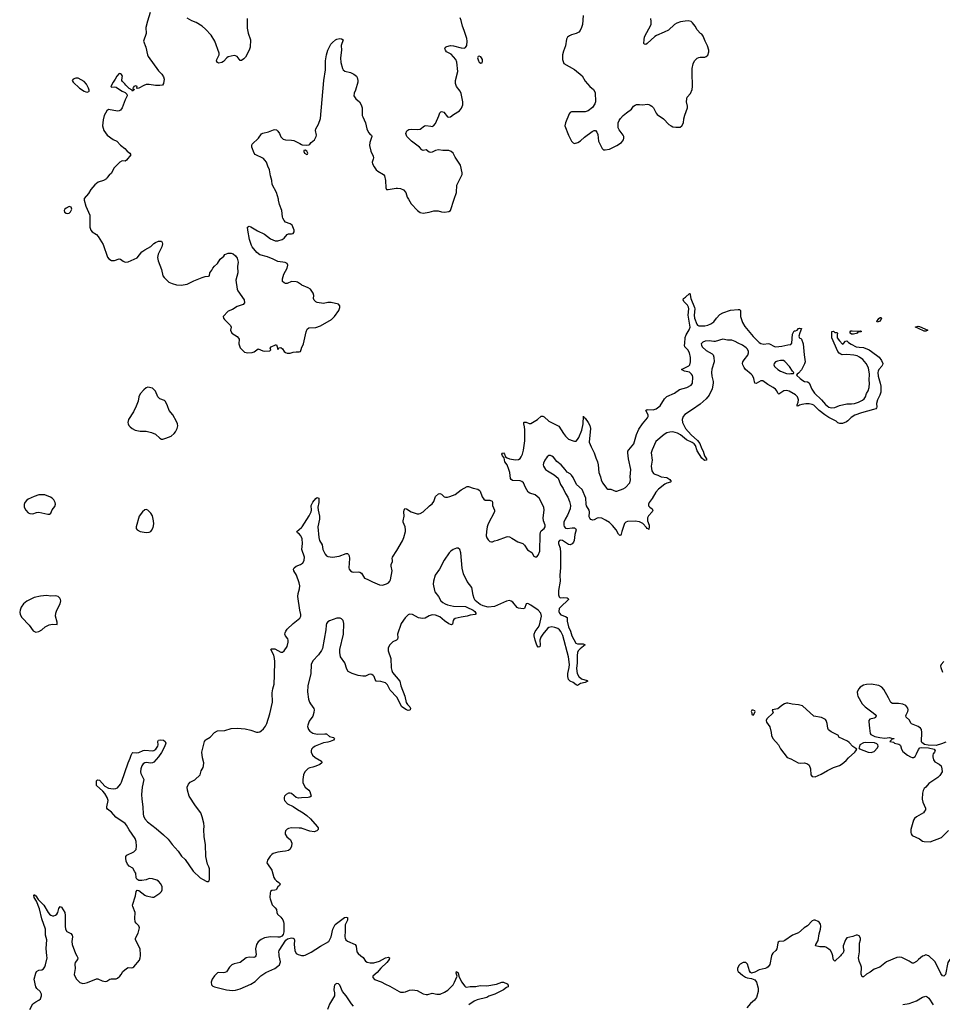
# Model space of a CAD drawing. Header units: inches. Extents: x 1839294 to 1929364, y 762242 to 909984.
# Tile 44 of 76: x 1896277 to 1908470, y 819357 to 832375. Entities that reach past the tile are written whole.
import ezdxf

# ---------------------------------------------------------------- set-up
doc = ezdxf.new("R2010")
doc.units = ezdxf.units.IN
doc.header["$MEASUREMENT"] = 0
for name, color, linetype in [('B8891', 7, 'Continuous'), ('B8892', 7, 'Continuous'), ('B8893', 7, 'Continuous'), ('B9801', 7, 'Continuous'), ('B9802', 7, 'Continuous'), ('B9803', 7, 'Continuous')]:
    doc.layers.add(name, color=color, linetype=linetype)

msp = doc.modelspace()

# ---------------------------------------------------------------- linework, layer by layer
at = {"layer": 'B8891', "color": 6, "elevation": 500}
for points in [[(1896409, 819291), (1896450, 819362), (1896490, 819392), (1896528, 819412), (1896550, 819429), (1896558, 819442), (1896566, 819470), (1896563, 819490), (1896546, 819526), (1896505, 819565), (1896490, 819588), (1896470, 819690), (1896490, 819770), (1896501, 819790), (1896530, 819807), (1896570, 819815), (1896590, 819825), (1896608, 819852), (1896619, 819881), (1896639, 819970), (1896636, 820000)], [(1897030, 820000), (1897044, 819970), (1897043, 819950), (1897011, 819910), (1897004, 819890), (1897008, 819830), (1896998, 819750), (1897004, 819730), (1897027, 819690), (1897070, 819647), (1897110, 819632), (1897136, 819636), (1897174, 819646), (1897290, 819693), (1897310, 819694), (1897367, 819667), (1897410, 819659), (1897430, 819664), (1897470, 819690), (1897486, 819694), (1897550, 819693), (1897570, 819703), (1897602, 819730), (1897620, 819750), (1897641, 819790), (1897690, 819831), (1897710, 819842), (1897750, 819838), (1897770, 819842), (1897787, 819853), (1897859, 819941), (1897871, 819970), (1897874, 820000)], [(1899397, 820000), (1899390, 819985), (1899370, 819977), (1899310, 819980), (1899270, 819972), (1899190, 819912), (1899111, 819891), (1899082, 819878), (1899050, 819850), (1899011, 819789), (1898990, 819777), (1898970, 819773), (1898910, 819779), (1898890, 819774), (1898850, 819736), (1898819, 819690), (1898806, 819650), (1898810, 819617), (1898830, 819597), (1898850, 819588), (1899010, 819550), (1899090, 819542), (1899130, 819545), (1899190, 819560), (1899330, 819622), (1899390, 819659), (1899465, 819735), (1899530, 819778), (1899650, 819833), (1899690, 819860), (1899710, 819879), (1899723, 819917), (1899707, 820000)]]:
    msp.add_lwpolyline(points, dxfattribs=at)
at = {"layer": 'B8892', "color": 6}
for points, elevation in [([(1897131, 830000), (1897131, 829990), (1897149, 829909), (1897204, 829790), (1897206, 829630), (1897216, 829590), (1897233, 829570), (1897290, 829534), (1897315, 829510), (1897382, 829402), (1897436, 829236), (1897454, 829214), (1897490, 829193), (1897530, 829191), (1897590, 829211), (1897610, 829207), (1897643, 829183), (1897670, 829171), (1897710, 829175), (1897830, 829227), (1897890, 829304), (1897930, 829333), (1898010, 829374), (1898050, 829414), (1898070, 829428), (1898110, 829445), (1898150, 829447), (1898160, 829430), (1898164, 829410), (1898157, 829370), (1898107, 829273), (1898100, 829230), (1898106, 829186), (1898150, 829070), (1898169, 828990), (1898185, 828965), (1898246, 828906), (1898290, 828886), (1898350, 828870), (1898410, 828866), (1898490, 828876), (1898579, 828921), (1898690, 828965), (1898730, 828978), (1898770, 828983), (1898786, 828990), (1898788, 829030), (1898816, 829064), (1898830, 829090), (1898850, 829116), (1898889, 829151), (1898925, 829210), (1898973, 829247), (1898990, 829272), (1899030, 829290), (1899070, 829290), (1899100, 829280), (1899130, 829251), (1899150, 829221), (1899164, 829170), (1899157, 829110), (1899159, 829030), (1899135, 828930), (1899152, 828810), (1899161, 828790), (1899242, 828670), (1899250, 828630), (1899232, 828608), (1899150, 828581), (1899090, 828543), (1899030, 828521), (1898967, 828450), (1898971, 828430), (1898984, 828410), (1899063, 828330), (1899071, 828309), (1899061, 828270), (1899081, 828230), (1899150, 828184), (1899170, 828164), (1899176, 828150), (1899172, 828090), (1899190, 828038), (1899250, 827979), (1899290, 827971), (1899350, 827976), (1899376, 827984), (1899430, 828021), (1899490, 827995), (1899510, 827991), (1899582, 827998), (1899595, 828010), (1899589, 828030), (1899599, 828050), (1899657, 828077), (1899670, 828074), (1899681, 828050), (1899684, 828024), (1899690, 828014), (1899704, 828036), (1899730, 828041), (1899750, 828021), (1899771, 827990), (1899790, 827975), (1899810, 827967), (1899850, 827966), (1899890, 827978), (1899930, 827984), (1899970, 827984), (1899989, 827990), (1900000, 828028)], 600), ([(1900000, 828869), (1899950, 828904), (1899930, 828910), (1899870, 828914), (1899810, 828887), (1899790, 828887), (1899770, 828896), (1899752, 828912), (1899748, 828950), (1899766, 829010), (1899813, 829090), (1899821, 829130), (1899811, 829151), (1899786, 829166), (1899690, 829179), (1899627, 829210), (1899550, 829239), (1899450, 829266), (1899410, 829296), (1899350, 829372), (1899340, 829390), (1899316, 829470), (1899292, 829590), (1899289, 829631), (1899300, 829640), (1899310, 829643), (1899330, 829636), (1899421, 829581), (1899510, 829538), (1899590, 829479), (1899651, 829449), (1899690, 829450), (1899744, 829470), (1899770, 829488), (1899810, 829535), (1899830, 829544), (1899870, 829543), (1899890, 829548), (1899906, 829570), (1899903, 829590), (1899876, 829656), (1899850, 829675), (1899790, 829697), (1899770, 829719), (1899755, 829750), (1899748, 829770), (1899741, 829850), (1899712, 829930), (1899699, 829990), (1899696, 830000)], 600), ([(1900000, 825535), (1899993, 825553), (1899970, 825577), (1899950, 825590), (1899938, 825610), (1900000, 825662)], 500), ([(1897874, 820000), (1897875, 820010), (1897869, 820090), (1897809, 820210), (1897808, 820230), (1897844, 820296), (1897859, 820370), (1897853, 820393), (1897816, 820430), (1897804, 820450), (1897798, 820490), (1897801, 820570), (1897771, 820650), (1897769, 820670), (1897809, 820790), (1897818, 820850), (1897830, 820865), (1897850, 820862), (1897930, 820801), (1897950, 820792), (1898030, 820772), (1898050, 820774), (1898130, 820829), (1898150, 820849), (1898161, 820870), (1898161, 820910), (1898141, 820950), (1898110, 820986), (1898090, 820998), (1898030, 821017), (1897990, 821019), (1897950, 821003), (1897890, 820993), (1897850, 820996), (1897825, 821010), (1897815, 821030), (1897810, 821090), (1897800, 821110), (1897770, 821158), (1897724, 821184), (1897701, 821210), (1897686, 821250), (1897679, 821290), (1897680, 821310), (1897693, 821330), (1897786, 821374), (1897805, 821390), (1897815, 821405), (1897821, 821450), (1897817, 821510), (1897805, 821550), (1897722, 821662), (1897690, 821726), (1897670, 821750), (1897549, 821830), (1897490, 821898), (1897437, 821937), (1897430, 821950), (1897428, 821970), (1897444, 822050), (1897434, 822090), (1897403, 822143), (1897377, 822177), (1897294, 822250), (1897291, 822290), (1897293, 822310), (1897301, 822319), (1897310, 822324), (1897330, 822322), (1897403, 822243), (1897450, 822216), (1897510, 822204), (1897549, 822210), (1897570, 822221), (1897610, 822269), (1897624, 822296), (1897712, 822548), (1897738, 822610), (1897750, 822652), (1897763, 822677), (1897774, 822686), (1897824, 822684), (1897850, 822688), (1897908, 822712), (1897930, 822716), (1898030, 822708), (1898050, 822713), (1898076, 822730), (1898101, 822770), (1898106, 822790), (1898104, 822830), (1898110, 822851), (1898144, 822856), (1898176, 822850), (1898200, 822830), (1898206, 822810), (1898190, 822762), (1898152, 822688), (1898112, 822630), (1898050, 822560), (1898030, 822549), (1898010, 822547), (1897950, 822555), (1897930, 822552), (1897910, 822538), (1897890, 822512), (1897878, 822470), (1897875, 822430), (1897880, 822410), (1897918, 822330), (1897894, 822230), (1897887, 822133), (1897889, 822069), (1897903, 821970), (1897908, 821870), (1897912, 821850), (1897931, 821810), (1897967, 821770), (1898082, 821682), (1898178, 821598), (1898239, 821539), (1898290, 821469), (1898370, 821381), (1898417, 821317), (1898462, 821270), (1898570, 821116), (1898662, 821030), (1898691, 821010), (1898750, 820981), (1898770, 820982), (1898779, 820990), (1898785, 821010), (1898787, 821150), (1898777, 821177), (1898758, 821210), (1898739, 821310), (1898732, 821472), (1898716, 821570), (1898711, 821670), (1898715, 821710), (1898710, 821753), (1898690, 821838), (1898672, 821890), (1898600, 821980), (1898518, 822110), (1898494, 822190), (1898490, 822230), (1898507, 822270), (1898530, 822295), (1898590, 822323), (1898661, 822390), (1898676, 822444), (1898701, 822490), (1898706, 822510), (1898709, 822550), (1898694, 822614), (1898686, 822690), (1898721, 822830), (1898731, 822849), (1898741, 822859), (1898792, 822890), (1898850, 822949), (1898890, 822971), (1898990, 822977), (1899070, 823004), (1899150, 823009), (1899258, 822998), (1899330, 822981), (1899406, 822954), (1899430, 822954), (1899450, 822960), (1899469, 822971), (1899500, 823000), (1899526, 823034), (1899545, 823070), (1899583, 823197), (1899618, 823350), (1899615, 823475), (1899621, 823530), (1899638, 823590), (1899646, 823710), (1899649, 823890), (1899646, 823930), (1899634, 823974), (1899597, 824050), (1899605, 824055), (1899623, 824057), (1899650, 824055), (1899730, 824015), (1899750, 824014), (1899770, 824031), (1899812, 824090), (1899826, 824146), (1899825, 824170), (1899819, 824190), (1899791, 824230), (1899783, 824250), (1899784, 824270), (1899792, 824290), (1899810, 824315), (1899889, 824391), (1899978, 824462), (1899991, 824489), (1899992, 824512), (1899977, 824570), (1899954, 824750), (1899956, 824790), (1899976, 824850), (1899979, 824890), (1899971, 824930), (1899935, 825030), (1899901, 825090), (1899897, 825110), (1899906, 825130), (1899930, 825150), (1899990, 825173), (1900000, 825179)], 500), ([(1900000, 822085), (1899962, 822082), (1899930, 822091), (1899870, 822145), (1899850, 822149), (1899830, 822147), (1899799, 822130), (1899777, 822110), (1899771, 822090), (1899771, 822070), (1899778, 822050), (1899815, 822010), (1899890, 821973), (1899950, 821931), (1900000, 821903)], 500), ([(1900000, 821684), (1899970, 821688), (1899870, 821690), (1899830, 821681), (1899810, 821671), (1899791, 821649), (1899786, 821630), (1899787, 821607), (1899809, 821570), (1899856, 821530), (1899875, 821490), (1899870, 821450), (1899852, 821410), (1899830, 821390), (1899790, 821380), (1899750, 821379), (1899690, 821369), (1899628, 821350), (1899610, 821338), (1899586, 821314), (1899550, 821265), (1899544, 821230), (1899550, 821213), (1899608, 821130), (1899634, 821034), (1899650, 821010), (1899671, 820990), (1899703, 820970), (1899720, 820950), (1899710, 820930), (1899687, 820910), (1899667, 820873), (1899650, 820865), (1899610, 820862), (1899592, 820850), (1899585, 820830), (1899582, 820770), (1899585, 820750), (1899614, 820674), (1899654, 820634), (1899669, 820610), (1899674, 820570), (1899682, 820550), (1899730, 820510), (1899754, 820474), (1899764, 820450), (1899768, 820428), (1899766, 820314), (1899759, 820281), (1899740, 820260), (1899713, 820247), (1899690, 820244), (1899590, 820249), (1899510, 820235), (1899470, 820214), (1899430, 820184), (1899407, 820150), (1899395, 820090), (1899401, 820010), (1899397, 820000)], 500), ([(1896636, 820000), (1896626, 820094), (1896634, 820210), (1896616, 820270), (1896619, 820350), (1896569, 820489), (1896540, 820620), (1896501, 820721), (1896470, 820770), (1896464, 820796), (1896468, 820810), (1896476, 820796), (1896490, 820792), (1896523, 820743), (1896596, 820670), (1896655, 820570), (1896670, 820551), (1896690, 820536), (1896710, 820528), (1896730, 820528), (1896750, 820535), (1896769, 820550), (1896781, 820570), (1896795, 820625), (1896810, 820652), (1896830, 820640), (1896872, 820570), (1896879, 820530), (1896876, 820390), (1896881, 820350), (1896900, 820320), (1896953, 820293), (1896971, 820271), (1896974, 820250), (1896966, 820190), (1896969, 820150), (1897015, 820030), (1897030, 820000)], 500), ([(1899707, 820000), (1899704, 820016), (1899703, 820050), (1899708, 820070), (1899796, 820204), (1899816, 820224), (1899870, 820237), (1899890, 820234), (1899902, 820222), (1899907, 820207), (1899906, 820150), (1899915, 820070), (1899932, 820030), (1899955, 820015), (1899990, 820005), (1900000, 820004)], 500)]:
    msp.add_lwpolyline(points, dxfattribs=dict(at, elevation=elevation))
at = {"layer": 'B8892', "color": 6, "elevation": 600}
for points in [[(1896930, 829904), (1896890, 829884), (1896873, 829870), (1896865, 829850), (1896871, 829830), (1896890, 829817), (1896910, 829811), (1896930, 829817), (1896950, 829836), (1896966, 829870), (1896956, 829896)], [(1897970, 827515), (1897950, 827509), (1897919, 827481), (1897870, 827429), (1897853, 827390), (1897843, 827330), (1897817, 827263), (1897781, 827190), (1897716, 827090), (1897707, 827050), (1897711, 827030), (1897719, 827010), (1897735, 826990), (1897763, 826970), (1897803, 826950), (1897870, 826933), (1897950, 826934), (1898018, 826918), (1898070, 826896), (1898130, 826841), (1898150, 826830), (1898170, 826827), (1898210, 826840), (1898277, 826870), (1898318, 826902), (1898336, 826924), (1898360, 826970), (1898367, 827007), (1898362, 827030), (1898350, 827062), (1898300, 827150), (1898252, 827210), (1898232, 827270), (1898205, 827325), (1898190, 827340), (1898130, 827364), (1898110, 827380), (1898101, 827390), (1898070, 827465), (1898030, 827504)], [(1896585, 826095), (1896530, 826093), (1896470, 826071), (1896390, 826034), (1896370, 826021), (1896346, 825990), (1896337, 825963), (1896336, 825930), (1896356, 825890), (1896390, 825855), (1896410, 825846), (1896450, 825842), (1896499, 825861), (1896530, 825866), (1896650, 825839), (1896670, 825839), (1896690, 825851), (1896706, 825894), (1896741, 825939), (1896749, 825970), (1896747, 825990), (1896727, 826027), (1896707, 826047), (1896682, 826062), (1896610, 826091)], [(1897950, 825898), (1897930, 825895), (1897898, 825870), (1897855, 825810), (1897816, 825670), (1897817, 825650), (1897829, 825630), (1897870, 825610), (1897950, 825597), (1897990, 825599), (1898010, 825610), (1898019, 825621), (1898040, 825660), (1898049, 825710), (1898046, 825750), (1898030, 825816), (1898012, 825852), (1897970, 825891)], [(1896630, 824761), (1896550, 824755), (1896470, 824737), (1896370, 824688), (1896328, 824650), (1896298, 824610), (1896281, 824570), (1896277, 824543), (1896282, 824510), (1896303, 824470), (1896400, 824370), (1896455, 824295), (1896490, 824279), (1896530, 824285), (1896570, 824309), (1896613, 824347), (1896665, 824375), (1896710, 824385), (1896770, 824378), (1896774, 824410), (1896752, 824490), (1896753, 824530), (1896767, 824570), (1896812, 824650), (1896820, 824690), (1896817, 824710), (1896808, 824728), (1896787, 824747), (1896750, 824758), (1896690, 824753)]]:
    msp.add_lwpolyline(points, close=True, dxfattribs=at)
at = {"layer": 'B8893', "color": 6, "elevation": 600}
for points in [[(1898001, 832470), (1897964, 832356), (1897946, 832270), (1897950, 832190), (1897911, 832090), (1897945, 832010), (1897967, 831910), (1897976, 831890), (1898110, 831700), (1898155, 831655), (1898177, 831617), (1898185, 831590), (1898179, 831530), (1898166, 831510), (1898130, 831504), (1898070, 831504), (1897990, 831519), (1897950, 831516), (1897916, 831504), (1897850, 831469), (1897830, 831466), (1897826, 831470), (1897828, 831490), (1897810, 831502), (1897785, 831490), (1897782, 831478), (1897774, 831470), (1897778, 831458), (1897794, 831450), (1897778, 831442), (1897770, 831428), (1897762, 831442), (1897723, 831463), (1897678, 831510), (1897668, 831528), (1897636, 831556), (1897628, 831570), (1897629, 831609), (1897634, 831630), (1897624, 831650), (1897610, 831659), (1897590, 831661), (1897559, 831630), (1897539, 831590), (1897510, 831548), (1897482, 831490), (1897490, 831482), (1897530, 831485), (1897550, 831481), (1897571, 831471), (1897630, 831431), (1897671, 831411), (1897691, 831391), (1897698, 831370), (1897670, 831315), (1897631, 831209), (1897610, 831180), (1897591, 831169), (1897570, 831167), (1897451, 831189), (1897429, 831171), (1897394, 831110), (1897378, 831050), (1897373, 830970), (1897379, 830939), (1897387, 830910), (1897434, 830850), (1897512, 830792), (1897559, 830770), (1897610, 830716), (1897667, 830670), (1897696, 830636), (1897731, 830610), (1897745, 830590), (1897690, 830518), (1897670, 830506), (1897630, 830508), (1897602, 830490), (1897522, 830410), (1897490, 830346), (1897460, 830320), (1897432, 830288), (1897422, 830270), (1897385, 830250), (1897314, 830226), (1897270, 830190), (1897216, 830130), (1897185, 830075), (1897131, 830010), (1897131, 830000)], [(1899281, 832390), (1899284, 832264), (1899296, 832196), (1899325, 832110), (1899322, 832010), (1899308, 831970), (1899259, 831881), (1899241, 831859), (1899210, 831836), (1899190, 831834), (1899150, 831888), (1899130, 831898), (1899110, 831900), (1899030, 831883), (1899013, 831870), (1898970, 831822), (1898950, 831808), (1898910, 831801), (1898890, 831807), (1898878, 831830), (1898880, 831850), (1898912, 831908), (1898914, 831930), (1898854, 832090), (1898807, 832170), (1898733, 832250), (1898690, 832290), (1898610, 832337), (1898550, 832358), (1898490, 832395)], [(1899696, 830000), (1899669, 830090), (1899615, 830195), (1899607, 830250), (1899591, 830311), (1899579, 830390), (1899556, 830436), (1899538, 830490), (1899518, 830518), (1899498, 830538), (1899390, 830592), (1899377, 830610), (1899344, 830690), (1899343, 830710), (1899350, 830730), (1899432, 830808), (1899473, 830867), (1899490, 830875), (1899565, 830890), (1899630, 830920), (1899650, 830925), (1899670, 830917), (1899690, 830900), (1899710, 830870), (1899728, 830828), (1899757, 830797), (1899790, 830785), (1899870, 830784), (1899898, 830778), (1899979, 830739), (1900000, 830725)]]:
    msp.add_lwpolyline(points, dxfattribs=at)
msp.add_lwpolyline([(1897017, 831603), (1896982, 831590), (1896971, 831570), (1896983, 831550), (1897068, 831470), (1897130, 831429), (1897150, 831420), (1897170, 831416), (1897190, 831423), (1897195, 831430), (1897195, 831445), (1897187, 831470), (1897160, 831520), (1897130, 831557), (1897050, 831601)], close=True, dxfattribs=at)
at = {"layer": 'B9801', "color": 6}
for points, elevation in [([(1900784, 820000), (1900815, 819975), (1900847, 819930), (1900870, 819915), (1900910, 819905), (1900955, 819905), (1901031, 819929), (1901110, 819971), (1901150, 819980), (1901165, 819970), (1901160, 819950), (1901131, 819910), (1901050, 819837), (1901001, 819779), (1900944, 819730), (1900944, 819710), (1900966, 819686), (1901056, 819656), (1901110, 819622), (1901170, 819599), (1901290, 819526), (1901310, 819520), (1901350, 819519), (1901376, 819524), (1901430, 819545), (1901470, 819548), (1901530, 819538), (1901610, 819498), (1901650, 819487), (1901672, 819488), (1901730, 819505), (1901790, 819490), (1901832, 819492), (1901890, 819518), (1901935, 819545), (1902004, 819616), (1902025, 819650), (1902057, 819730), (1902046, 819770), (1902050, 819791), (1902070, 819775), (1902079, 819730), (1902116, 819656), (1902159, 819599), (1902170, 819587), (1902183, 819583), (1902230, 819594), (1902306, 819594), (1902364, 819604), (1902450, 819601), (1902577, 819623), (1902650, 819652), (1902671, 819650), (1902721, 819630), (1902732, 819610), (1902734, 819590), (1902710, 819579), (1902672, 819548), (1902616, 819524), (1902555, 819490), (1902476, 819464), (1902450, 819449), (1902324, 819416), (1902282, 819398), (1902211, 819349)], 500), ([(1906214, 820000), (1906190, 819884), (1906170, 819853), (1906150, 819840), (1906130, 819830), (1906050, 819815), (1905990, 819781), (1905950, 819769), (1905936, 819776), (1905920, 819800), (1905893, 819890), (1905872, 819910), (1905838, 819910), (1905800, 819890), (1905782, 819870), (1905763, 819830), (1905761, 819810), (1905771, 819790), (1905830, 819742), (1905870, 819716), (1905890, 819708), (1905950, 819697), (1905990, 819679), (1906012, 819652), (1906038, 819570), (1906034, 819526), (1906013, 819447), (1905988, 819412), (1905937, 819370), (1905886, 819310)], 600), ([(1907125, 820000), (1907050, 819930), (1907030, 819946), (1907024, 819990), (1907021, 820000)], 600), ([(1908226, 820000), (1908210, 819992), (1908155, 819950), (1908130, 819922), (1908090, 819900), (1908070, 819902), (1908030, 819928), (1907936, 819976), (1907910, 819982), (1907870, 819978), (1907730, 819919), (1907642, 819850), (1907570, 819820), (1907518, 819782), (1907466, 819754), (1907430, 819722), (1907410, 819720), (1907398, 819758), (1907401, 819850), (1907395, 819875), (1907371, 819930), (1907362, 819970), (1907367, 820000)], 600), ([(1908721, 820000), (1908719, 819990), (1908694, 819966), (1908670, 819955), (1908590, 819958), (1908569, 819950), (1908544, 819910), (1908513, 819750), (1908490, 819730), (1908470, 819735), (1908450, 819763), (1908411, 819850), (1908370, 819922), (1908290, 819998), (1908285, 820000)], 600), ([(1900690, 819335), (1900662, 819362), (1900590, 819470), (1900545, 819525), (1900507, 819610), (1900490, 819627), (1900470, 819632), (1900450, 819625), (1900437, 819610), (1900431, 819590), (1900428, 819548), (1900436, 819510), (1900436, 819470), (1900370, 819359), (1900344, 819290)], 500), ([(1907950, 819354), (1908030, 819367), (1908130, 819405), (1908206, 819454), (1908250, 819463), (1908270, 819456), (1908290, 819437), (1908349, 819349)], 600)]:
    msp.add_lwpolyline(points, dxfattribs=dict(at, elevation=elevation))
at = {"layer": 'B9802', "color": 6}
for points, elevation in [([(1901415, 830000), (1901450, 829941), (1901535, 829850), (1901570, 829824), (1901610, 829817), (1901690, 829828), (1901750, 829847), (1901770, 829849), (1901806, 829846), (1901853, 829833), (1901890, 829830), (1901950, 829837), (1901969, 829850), (1902019, 830000)], 600), ([(1900000, 828028), (1900001, 828030), (1900028, 828090), (1900061, 828250), (1900075, 828285), (1900100, 828300), (1900190, 828303), (1900254, 828326), (1900399, 828410), (1900438, 828450), (1900493, 828530), (1900509, 828570), (1900509, 828590), (1900490, 828612), (1900395, 828635), (1900350, 828636), (1900290, 828623), (1900210, 828637), (1900190, 828645), (1900170, 828667), (1900161, 828690), (1900164, 828730), (1900157, 828757), (1900118, 828810), (1900090, 828830), (1900005, 828865), (1900000, 828869)], 600), ([(1900000, 825662), (1900010, 825670), (1900104, 825816), (1900130, 825870), (1900135, 825890), (1900130, 825950), (1900150, 825994), (1900190, 826044), (1900210, 826057), (1900231, 826051), (1900231, 825991), (1900219, 825930), (1900221, 825890), (1900237, 825810), (1900240, 825770), (1900219, 825670), (1900229, 825530), (1900241, 825490), (1900274, 825430), (1900285, 825370), (1900312, 825310), (1900330, 825288), (1900350, 825277), (1900412, 825268), (1900497, 825283), (1900590, 825316), (1900610, 825316), (1900623, 825303), (1900630, 825287), (1900634, 825250), (1900628, 825128), (1900632, 825110), (1900648, 825090), (1900670, 825077), (1900690, 825072), (1900750, 825076), (1900772, 825072), (1900796, 825056), (1900833, 824993), (1900870, 824979), (1900941, 824941), (1901030, 824903), (1901070, 824899), (1901123, 824917), (1901150, 824930), (1901169, 824951), (1901176, 824970), (1901201, 825090), (1901188, 825150), (1901187, 825170), (1901204, 825210), (1901205, 825230), (1901199, 825250), (1901202, 825270), (1901261, 825359), (1901334, 825486), (1901352, 825530), (1901374, 825610), (1901376, 825630), (1901371, 825669), (1901346, 825730), (1901344, 825750), (1901356, 825810), (1901353, 825870), (1901357, 825890), (1901368, 825912), (1901390, 825908), (1901450, 825868), (1901530, 825841), (1901550, 825840), (1901570, 825846), (1901610, 825870), (1901693, 825947), (1901730, 825975), (1901750, 826006), (1901771, 826069), (1901810, 826107), (1901830, 826112), (1901850, 826102), (1901888, 826068), (1901903, 826063), (1901930, 826063), (1901962, 826070), (1902030, 826099), (1902110, 826157), (1902190, 826205), (1902210, 826204), (1902270, 826181), (1902330, 826168), (1902350, 826156), (1902361, 826141), (1902388, 826068), (1902410, 826036), (1902430, 826024), (1902490, 826024), (1902520, 826010), (1902525, 825990), (1902524, 825950), (1902553, 825890), (1902550, 825870), (1902468, 825710), (1902455, 825670), (1902444, 825610), (1902442, 825550), (1902450, 825524), (1902470, 825496), (1902490, 825476), (1902510, 825471), (1902527, 825473), (1902553, 825487), (1902590, 825493), (1902710, 825536), (1902730, 825540), (1902750, 825537), (1902782, 825522), (1902860, 825470), (1902928, 825448), (1902949, 825429), (1902987, 825367), (1903045, 825330), (1903070, 825284), (1903090, 825272), (1903110, 825272), (1903130, 825295), (1903149, 825350), (1903156, 825570), (1903161, 825599), (1903170, 825618), (1903210, 825647), (1903223, 825670), (1903221, 825690), (1903199, 825750), (1903193, 825790), (1903208, 825890), (1903205, 825930), (1903142, 826050), (1903090, 826094), (1903017, 826117), (1902998, 826130), (1902960, 826190), (1902934, 826250), (1902915, 826270), (1902890, 826280), (1902790, 826281), (1902770, 826295), (1902763, 826310), (1902754, 826390), (1902741, 826430), (1902717, 826490), (1902690, 826531), (1902680, 826580), (1902658, 826610), (1902650, 826631), (1902657, 826643), (1902670, 826648), (1902684, 826630), (1902697, 826597), (1902720, 826580), (1902748, 826568), (1902830, 826554), (1902870, 826560), (1902890, 826574), (1902906, 826594), (1902923, 826630), (1902937, 826683), (1902951, 826809), (1902954, 826954), (1902950, 826990), (1902939, 827030), (1902940, 827050), (1902945, 827055), (1902970, 827053), (1903010, 827037), (1903030, 827037), (1903122, 827090), (1903170, 827133), (1903190, 827133), (1903210, 827123), (1903270, 827066), (1903400, 827000), (1903462, 826902), (1903490, 826867), (1903530, 826831), (1903590, 826806), (1903610, 826801), (1903630, 826802), (1903650, 826823), (1903667, 826853), (1903707, 826950), (1903723, 827030), (1903730, 827131), (1903734, 827114), (1903750, 827105), (1903790, 827050), (1903812, 827010), (1903819, 826970), (1903802, 826790), (1903827, 826727), (1903870, 826650), (1903890, 826583), (1903912, 826530), (1903920, 826490), (1903929, 826390), (1903951, 826331), (1903961, 826290), (1903979, 826250), (1904036, 826176), (1904050, 826168), (1904090, 826166), (1904150, 826140), (1904170, 826143), (1904250, 826172), (1904282, 826190), (1904338, 826250), (1904347, 826290), (1904346, 826330), (1904354, 826430), (1904323, 826570), (1904312, 826648), (1904315, 826670), (1904328, 826690), (1904394, 826766), (1904430, 826890), (1904460, 826960), (1904509, 827030), (1904574, 827110), (1904582, 827130), (1904583, 827150), (1904552, 827210), (1904570, 827220), (1904650, 827217), (1904690, 827230), (1904740, 827270), (1904798, 827362), (1904828, 827392), (1904930, 827436), (1904995, 827485), (1905094, 827510), (1905150, 827545), (1905170, 827570), (1905172, 827650), (1905168, 827670), (1905157, 827690), (1905130, 827714), (1905061, 827730), (1905021, 827750), (1905120, 827800), (1905132, 827810), (1905143, 827850), (1905141, 827910), (1905127, 827970), (1905108, 828010), (1905065, 828050), (1905061, 828070), (1905066, 828094), (1905070, 828173), (1905085, 828210), (1905124, 828276), (1905136, 828310), (1905110, 828470), (1905120, 828550), (1905116, 828576), (1905102, 828602), (1905053, 828650), (1905044, 828670), (1905050, 828690), (1905076, 828704), (1905130, 828754), (1905136, 828750), (1905139, 828739), (1905146, 828690), (1905194, 828570), (1905197, 828550), (1905192, 828470), (1905195, 828430), (1905225, 828350), (1905235, 828335), (1905250, 828326), (1905330, 828328), (1905370, 828337), (1905410, 828353), (1905450, 828382), (1905487, 828430), (1905530, 828475), (1905570, 828497), (1905670, 828534), (1905770, 828545), (1905790, 828543), (1905801, 828530), (1905802, 828450), (1905828, 828370), (1905860, 828320), (1905968, 828188), (1906050, 828107), (1906070, 828093), (1906110, 828086), (1906170, 828093), (1906185, 828090), (1906250, 828053), (1906271, 828049), (1906350, 828057), (1906430, 828076), (1906470, 828080), (1906483, 828097), (1906490, 828218), (1906510, 828262), (1906530, 828261), (1906550, 828271), (1906570, 828292), (1906583, 828297), (1906610, 828292), (1906585, 828235), (1906575, 828190), (1906576, 828176), (1906577, 828170), (1906600, 828160), (1906610, 828149), (1906630, 828090), (1906643, 827943), (1906658, 827850), (1906650, 827823), (1906610, 827747), (1906570, 827701), (1906551, 827690), (1906544, 827676), (1906592, 827630), (1906626, 827606), (1906650, 827593), (1906690, 827585), (1906710, 827575), (1906745, 827490), (1906779, 827439), (1906874, 827350), (1906927, 827287), (1906970, 827253), (1906986, 827246), (1907010, 827242), (1907050, 827247), (1907110, 827272), (1907210, 827298), (1907270, 827297), (1907310, 827302), (1907361, 827319), (1907415, 827345), (1907436, 827364), (1907455, 827390), (1907470, 827431), (1907491, 827470), (1907503, 827510), (1907507, 827570), (1907504, 827610), (1907508, 827690), (1907493, 827770), (1907463, 827830), (1907420, 827880), (1907375, 827915), (1907346, 827930), (1907301, 827941), (1907210, 827948), (1907146, 827946), (1907130, 827951), (1907107, 827967), (1907089, 827990), (1907010, 828170), (1907010, 828251), (1907030, 828255), (1907050, 828240), (1907077, 828237), (1907086, 828230), (1907080, 828210), (1907082, 828170), (1907110, 828127), (1907150, 828086), (1907165, 828095), (1907190, 828125), (1907210, 828127), (1907228, 828108), (1907264, 828084), (1907331, 828051), (1907370, 828043), (1907430, 828042), (1907504, 828010), (1907536, 827990), (1907634, 827914), (1907668, 827870), (1907683, 827830), (1907679, 827810), (1907670, 827795), (1907630, 827750), (1907622, 827730), (1907619, 827710), (1907623, 827663), (1907650, 827570), (1907656, 827530), (1907657, 827450), (1907645, 827410), (1907613, 827350), (1907602, 827302), (1907603, 827250), (1907598, 827242), (1907589, 827230), (1907561, 827219), (1907403, 827177), (1907313, 827147), (1907263, 827117), (1907221, 827070), (1907203, 827057), (1907150, 827035), (1907114, 827034), (1907090, 827045), (1907066, 827066), (1906970, 827115), (1906915, 827150), (1906842, 827210), (1906770, 827277), (1906750, 827288), (1906710, 827294), (1906666, 827294), (1906614, 827286), (1906583, 827277), (1906570, 827269), (1906550, 827267), (1906550, 827282), (1906564, 827316), (1906569, 827350), (1906555, 827390), (1906530, 827416), (1906444, 827464), (1906410, 827472), (1906374, 827466), (1906310, 827424), (1906296, 827436), (1906282, 827470), (1906266, 827490), (1906233, 827513), (1906164, 827550), (1906098, 827598), (1906070, 827600), (1906010, 827566), (1905991, 827571), (1905978, 827630), (1905961, 827670), (1905944, 827690), (1905869, 827750), (1905850, 827775), (1905833, 827810), (1905829, 827830), (1905833, 827850), (1905850, 827879), (1905899, 827941), (1905910, 827970), (1905909, 827990), (1905897, 828017), (1905877, 828037), (1905830, 828070), (1905770, 828096), (1905730, 828122), (1905690, 828138), (1905630, 828137), (1905570, 828150), (1905470, 828121), (1905450, 828119), (1905390, 828130), (1905337, 828123), (1905304, 828110), (1905285, 828090), (1905286, 828070), (1905297, 828050), (1905350, 828001), (1905430, 827958), (1905443, 827943), (1905452, 827912), (1905453, 827850), (1905425, 827755), (1905419, 827710), (1905422, 827662), (1905441, 827590), (1905443, 827570), (1905430, 827494), (1905388, 827410), (1905350, 827364), (1905270, 827293), (1905170, 827222), (1905065, 827155), (1905043, 827130), (1905031, 827090), (1905037, 827050), (1905075, 826970), (1905150, 826885), (1905234, 826810), (1905267, 826770), (1905287, 826710), (1905310, 826670), (1905328, 826608), (1905352, 826570), (1905353, 826550), (1905333, 826547), (1905324, 826550), (1905290, 826576), (1905230, 826676), (1905206, 826746), (1905189, 826769), (1905165, 826785), (1905090, 826821), (1905010, 826887), (1904970, 826909), (1904910, 826925), (1904870, 826921), (1904830, 826911), (1904795, 826890), (1904683, 826797), (1904635, 826690), (1904624, 826650), (1904635, 826550), (1904620, 826470), (1904630, 826410), (1904655, 826375), (1904670, 826364), (1904710, 826353), (1904753, 826333), (1904830, 826321), (1904870, 826297), (1904888, 826270), (1904879, 826261), (1904830, 826248), (1904804, 826236), (1904717, 826170), (1904682, 826130), (1904636, 826044), (1904596, 825990), (1904587, 825970), (1904588, 825948), (1904604, 825930), (1904635, 825910), (1904644, 825890), (1904635, 825870), (1904586, 825814), (1904574, 825790), (1904573, 825750), (1904595, 825690), (1904596, 825670), (1904590, 825634), (1904582, 825642), (1904570, 825646), (1904561, 825661), (1904513, 825713), (1904470, 825737), (1904410, 825747), (1904310, 825742), (1904287, 825733), (1904268, 825712), (1904233, 825610), (1904227, 825573), (1904220, 825560), (1904210, 825555), (1904190, 825572), (1904158, 825630), (1904110, 825687), (1904070, 825725), (1904020, 825760), (1903970, 825783), (1903930, 825790), (1903910, 825786), (1903870, 825763), (1903850, 825758), (1903825, 825765), (1903810, 825783), (1903804, 825804), (1903807, 825870), (1903803, 825890), (1903769, 825949), (1903763, 825970), (1903757, 826050), (1903710, 826164), (1903634, 826230), (1903590, 826324), (1903570, 826351), (1903550, 826370), (1903512, 826392), (1903486, 826430), (1903433, 826490), (1903374, 826534), (1903330, 826591), (1903310, 826606), (1903290, 826612), (1903270, 826611), (1903246, 826594), (1903216, 826550), (1903198, 826510), (1903196, 826490), (1903200, 826470), (1903227, 826430), (1903250, 826409), (1903339, 826359), (1903395, 826315), (1903424, 826230), (1903458, 826178), (1903491, 826110), (1903523, 826063), (1903545, 826005), (1903554, 825950), (1903552, 825908), (1903518, 825822), (1903486, 825770), (1903470, 825730), (1903467, 825690), (1903473, 825673), (1903490, 825653), (1903510, 825647), (1903577, 825657), (1903610, 825656), (1903623, 825650), (1903631, 825631), (1903613, 825570), (1903605, 825490), (1903594, 825466), (1903576, 825444), (1903550, 825434), (1903530, 825438), (1903450, 825488), (1903430, 825495), (1903409, 825491), (1903398, 825470), (1903399, 825450), (1903420, 825390), (1903423, 825330), (1903422, 825130), (1903413, 825030), (1903420, 824950), (1903399, 824830), (1903398, 824770), (1903405, 824745), (1903416, 824736), (1903430, 824731), (1903470, 824736), (1903512, 824732), (1903524, 824724), (1903531, 824710), (1903422, 824610), (1903407, 824590), (1903403, 824550), (1903410, 824530), (1903428, 824508), (1903490, 824486), (1903513, 824470), (1903510, 824421), (1903529, 824350), (1903558, 824290), (1903572, 824230), (1903626, 824130), (1903650, 824121), (1903723, 824123), (1903750, 824110), (1903682, 824058), (1903659, 824030), (1903649, 824010), (1903643, 823970), (1903643, 823870), (1903636, 823796), (1903644, 823730), (1903666, 823690), (1903702, 823662), (1903778, 823638), (1903785, 823630), (1903750, 823611), (1903690, 823600), (1903650, 823573), (1903630, 823583), (1903593, 823613), (1903550, 823631), (1903530, 823653), (1903522, 823690), (1903522, 823730), (1903539, 823810), (1903542, 823850), (1903529, 823950), (1903455, 824235), (1903430, 824284), (1903410, 824310), (1903390, 824326), (1903350, 824341), (1903310, 824346), (1903270, 824340), (1903250, 824327), (1903189, 824251), (1903163, 824210), (1903152, 824170), (1903156, 824110), (1903150, 824084), (1903130, 824079), (1903110, 824104), (1903087, 824173), (1903076, 824230), (1903077, 824250), (1903090, 824286), (1903130, 824338), (1903148, 824370), (1903174, 824490), (1903163, 824530), (1903130, 824570), (1903030, 824636), (1902990, 824655), (1902970, 824650), (1902950, 824590), (1902930, 824585), (1902870, 824594), (1902850, 824605), (1902793, 824673), (1902770, 824688), (1902750, 824694), (1902710, 824688), (1902550, 824618), (1902470, 824610), (1902404, 824624), (1902361, 824641), (1902298, 824698), (1902282, 824722), (1902268, 824768), (1902250, 824870), (1902190, 824949), (1902141, 825050), (1902124, 825124), (1902107, 825327), (1902092, 825372), (1902070, 825389), (1902050, 825388), (1902005, 825370), (1901975, 825350), (1901953, 825327), (1901887, 825230), (1901824, 825110), (1901766, 825030), (1901744, 824950), (1901741, 824910), (1901757, 824830), (1901765, 824810), (1901810, 824750), (1901844, 824690), (1901867, 824670), (1901900, 824650), (1901930, 824638), (1902010, 824620), (1902170, 824615), (1902187, 824610), (1902270, 824570), (1902292, 824550), (1902305, 824530), (1902304, 824516), (1902298, 824510), (1902230, 824504), (1902190, 824489), (1902110, 824477), (1902030, 824456), (1902015, 824445), (1902007, 824433), (1901996, 824384), (1901985, 824375), (1901970, 824377), (1901950, 824386), (1901890, 824425), (1901830, 824478), (1901770, 824503), (1901730, 824507), (1901690, 824493), (1901636, 824464), (1901599, 824459), (1901548, 824468), (1901470, 824512), (1901430, 824515), (1901410, 824505), (1901370, 824469), (1901319, 824390), (1901270, 824250), (1901273, 824207), (1901270, 824185), (1901255, 824170), (1901210, 824150), (1901190, 824134), (1901169, 824110), (1901147, 824070), (1901146, 824030), (1901180, 823930), (1901186, 823806), (1901193, 823770), (1901205, 823745), (1901299, 823630), (1901314, 823570), (1901365, 823430), (1901386, 823346), (1901402, 823322), (1901434, 823290), (1901442, 823270), (1901436, 823250), (1901430, 823244), (1901410, 823243), (1901390, 823250), (1901326, 823290), (1901260, 823420), (1901175, 823510), (1901139, 823579), (1901110, 823608), (1901050, 823625), (1900989, 823629), (1900975, 823650), (1900962, 823690), (1900950, 823706), (1900930, 823718), (1900910, 823724), (1900890, 823719), (1900845, 823695), (1900810, 823694), (1900750, 823705), (1900669, 823729), (1900617, 823757), (1900598, 823790), (1900575, 823870), (1900518, 823950), (1900507, 824007), (1900508, 824050), (1900556, 824250), (1900561, 824390), (1900552, 824430), (1900530, 824453), (1900510, 824464), (1900470, 824463), (1900370, 824425), (1900350, 824413), (1900332, 824390), (1900325, 824370), (1900324, 824310), (1900279, 824061), (1900266, 824034), (1900224, 823976), (1900150, 823898), (1900131, 823850), (1900126, 823730), (1900084, 823570), (1900079, 823490), (1900095, 823390), (1900108, 823350), (1900118, 823330), (1900164, 823270), (1900170, 823250), (1900165, 823215), (1900151, 823169), (1900101, 823099), (1900083, 823050), (1900081, 823030), (1900094, 822990), (1900111, 822970), (1900150, 822944), (1900210, 822928), (1900310, 822935), (1900330, 822932), (1900370, 822899), (1900425, 822885), (1900437, 822870), (1900422, 822850), (1900382, 822830), (1900350, 822822), (1900290, 822816), (1900182, 822770), (1900150, 822750), (1900134, 822730), (1900128, 822710), (1900128, 822690), (1900146, 822650), (1900180, 822620), (1900264, 822570), (1900270, 822550), (1900244, 822530), (1900190, 822505), (1900150, 822491), (1900110, 822484), (1900090, 822473), (1900044, 822430), (1900026, 822390), (1900019, 822330), (1900020, 822290), (1900026, 822270), (1900048, 822228), (1900096, 822190), (1900111, 822171), (1900129, 822110), (1900110, 822094), (1900091, 822090), (1900000, 822085)], 500), ([(1900000, 825179), (1900017, 825190), (1900037, 825230), (1900041, 825270), (1900005, 825370), (1900016, 825450), (1900010, 825512), (1900000, 825535)], 500), ([(1908488, 823890), (1908456, 823850), (1908445, 823830), (1908448, 823810), (1908471, 823750)], 600), ([(1908516, 822824), (1908461, 822799), (1908390, 822778), (1908282, 822782), (1908233, 822793), (1908199, 822819), (1908194, 822830), (1908201, 822950), (1908195, 822990), (1908182, 823010), (1908151, 823031), (1908064, 823064), (1908055, 823075), (1908036, 823116), (1907992, 823152), (1907986, 823170), (1907990, 823186), (1908013, 823227), (1908019, 823250), (1908013, 823273), (1907987, 823307), (1907947, 823327), (1907890, 823336), (1907810, 823334), (1907790, 823346), (1907760, 823410), (1907698, 823518), (1907669, 823549), (1907630, 823571), (1907530, 823590), (1907470, 823585), (1907430, 823576), (1907382, 823550), (1907365, 823530), (1907346, 823490), (1907347, 823450), (1907355, 823430), (1907411, 823330), (1907451, 823290), (1907558, 823210), (1907581, 823190), (1907594, 823170), (1907587, 823150), (1907570, 823141), (1907514, 823126), (1907499, 823110), (1907498, 823090), (1907506, 823010), (1907517, 822937), (1907525, 822925), (1907579, 822899), (1907645, 822885), (1907710, 822877), (1907770, 822885), (1907811, 822871), (1907832, 822870), (1907830, 822866), (1907810, 822866), (1907774, 822830), (1907823, 822823), (1907838, 822810), (1907895, 822795), (1907907, 822787), (1907918, 822778), (1907931, 822730), (1907950, 822698), (1908010, 822651), (1908050, 822628), (1908070, 822622), (1908090, 822621), (1908110, 822635), (1908130, 822667), (1908154, 822726), (1908172, 822748), (1908190, 822753), (1908289, 822749), (1908361, 822730), (1908377, 822710), (1908368, 822690), (1908351, 822670), (1908346, 822650), (1908344, 822630), (1908353, 822590), (1908370, 822565), (1908430, 822533), (1908456, 822510), (1908465, 822470), (1908467, 822430), (1908437, 822383), (1908410, 822356), (1908290, 822277), (1908253, 822230), (1908231, 822210), (1908215, 822185), (1908207, 822150), (1908204, 822070), (1908214, 822030), (1908246, 821950), (1908246, 821930), (1908236, 821910), (1908219, 821890), (1908130, 821838), (1908104, 821816), (1908089, 821791), (1908055, 821670), (1908054, 821630), (1908058, 821610), (1908070, 821587), (1908167, 821547), (1908210, 821515), (1908230, 821510), (1908310, 821507), (1908458, 821562), (1908550, 821656)], 600), ([(1900000, 821903), (1900010, 821897), (1900072, 821852), (1900121, 821810), (1900208, 821710), (1900221, 821690), (1900221, 821670), (1900204, 821650), (1900170, 821638), (1900110, 821647), (1900010, 821682), (1900000, 821684)], 500), ([(1900000, 820004), (1900030, 820001), (1900050, 820006), (1900131, 820049), (1900250, 820125), (1900362, 820190), (1900373, 820207), (1900391, 820250), (1900414, 820350), (1900447, 820413), (1900550, 820492), (1900570, 820506), (1900590, 820511), (1900607, 820507), (1900611, 820491), (1900607, 820470), (1900579, 820410), (1900577, 820390), (1900580, 820330), (1900572, 820250), (1900576, 820230), (1900588, 820208), (1900610, 820193), (1900710, 820148), (1900725, 820125), (1900732, 820050), (1900750, 820027), (1900784, 820000)], 500), ([(1907021, 820000), (1907010, 820036), (1906990, 820069), (1906970, 820085), (1906930, 820112), (1906916, 820116), (1906850, 820117), (1906795, 820130), (1906799, 820150), (1906830, 820201), (1906843, 820290), (1906860, 820350), (1906864, 820390), (1906859, 820419), (1906843, 820443), (1906830, 820454), (1906790, 820468), (1906770, 820468), (1906750, 820460), (1906690, 820396), (1906644, 820370), (1906570, 820304), (1906492, 820270), (1906390, 820202), (1906370, 820194), (1906314, 820186), (1906302, 820178), (1906294, 820166), (1906282, 820090), (1906271, 820069), (1906228, 820032), (1906216, 820010), (1906214, 820000)], 600), ([(1907367, 820000), (1907375, 820050), (1907375, 820165), (1907388, 820210), (1907388, 820230), (1907370, 820263), (1907350, 820272), (1907330, 820272), (1907285, 820255), (1907210, 820238), (1907190, 820210), (1907158, 820130), (1907158, 820110), (1907167, 820070), (1907160, 820040), (1907135, 820010), (1907125, 820000)], 600), ([(1908285, 820000), (1908250, 820012), (1908226, 820000)], 600)]:
    msp.add_lwpolyline(points, dxfattribs=dict(at, elevation=elevation))
for points, elevation in [([(1907610, 828375), (1907605, 828385), (1907630, 828422), (1907650, 828436), (1907656, 828436), (1907664, 828430), (1907650, 828390)], 500), ([(1908250, 828257), (1908230, 828258), (1908156, 828290), (1908130, 828307), (1908109, 828310), (1908150, 828323), (1908170, 828320), (1908278, 828270), (1908270, 828264)], 500), ([(1907365, 828255), (1907383, 828257), (1907390, 828262), (1907396, 828256), (1907396, 828250), (1907355, 828245), (1907345, 828230), (1907330, 828224), (1907295, 828215), (1907270, 828217), (1907252, 828230), (1907252, 828248), (1907261, 828259), (1907277, 828263)], 500), ([(1906330, 827871), (1906290, 827862), (1906267, 827850), (1906249, 827830), (1906244, 827810), (1906253, 827790), (1906295, 827750), (1906330, 827727), (1906410, 827698), (1906446, 827694), (1906470, 827699), (1906490, 827698), (1906502, 827698), (1906508, 827710), (1906490, 827728), (1906451, 827791), (1906390, 827857), (1906371, 827870)], 500), ([(1906410, 823340), (1906382, 823330), (1906351, 823310), (1906297, 823263), (1906222, 823250), (1906236, 823210), (1906149, 823131), (1906140, 823110), (1906147, 823087), (1906190, 823025), (1906208, 822950), (1906211, 822910), (1906230, 822870), (1906304, 822790), (1906333, 822733), (1906421, 822621), (1906470, 822604), (1906565, 822550), (1906590, 822546), (1906650, 822548), (1906690, 822535), (1906710, 822518), (1906729, 822470), (1906731, 822390), (1906750, 822370), (1906790, 822366), (1906870, 822401), (1906952, 822450), (1907030, 822488), (1907110, 822515), (1907145, 822535), (1907200, 822580), (1907230, 822615), (1907312, 822690), (1907329, 822710), (1907338, 822730), (1907286, 822766), (1907239, 822819), (1907216, 822836), (1907104, 822890), (1907099, 822910), (1907090, 822917), (1907000, 822960), (1906966, 822986), (1906955, 823010), (1906946, 823070), (1906935, 823110), (1906924, 823124), (1906871, 823151), (1906770, 823165), (1906622, 823302), (1906570, 823315), (1906484, 823324), (1906430, 823340)], 600), ([(1905970, 823248), (1905953, 823247), (1905942, 823230), (1905952, 823212), (1905954, 823190), (1905970, 823182), (1905978, 823190), (1905995, 823230), (1905990, 823238)], 600), ([(1907461, 822819), (1907426, 822814), (1907381, 822790), (1907374, 822766), (1907365, 822750), (1907377, 822737), (1907490, 822691), (1907530, 822685), (1907570, 822701), (1907614, 822750), (1907622, 822770), (1907616, 822790), (1907603, 822803), (1907574, 822814)], 600)]:
    msp.add_lwpolyline(points, close=True, dxfattribs=dict(at, elevation=elevation))
at = {"layer": 'B9803', "color": 6, "elevation": 600}
for points in [[(1902019, 830000), (1902048, 830090), (1902053, 830187), (1902124, 830330), (1902126, 830350), (1902103, 830450), (1902030, 830559), (1902004, 830610), (1901980, 830630), (1901950, 830644), (1901930, 830647), (1901870, 830643), (1901810, 830652), (1901770, 830644), (1901730, 830624), (1901710, 830619), (1901690, 830625), (1901650, 830655), (1901610, 830647), (1901590, 830653), (1901560, 830690), (1901455, 830770), (1901392, 830830), (1901378, 830870), (1901394, 830906), (1901419, 830921), (1901450, 830928), (1901530, 830924), (1901570, 830928), (1901628, 830972), (1901645, 830975), (1901710, 830965), (1901730, 830964), (1901744, 830970), (1901770, 831004), (1901816, 831104), (1901830, 831143), (1901843, 831157), (1901850, 831160), (1901881, 831150), (1901930, 831091), (1901950, 831087), (1901970, 831092), (1902010, 831122), (1902090, 831171), (1902116, 831204), (1902135, 831250), (1902134, 831290), (1902110, 831397), (1902096, 831430), (1902051, 831490), (1902037, 831530), (1902035, 831570), (1902065, 831690), (1902055, 831815), (1902039, 831850), (1902010, 831884), (1901977, 831917), (1901918, 831950), (1901902, 831970), (1901897, 831990), (1901906, 832010), (1901920, 832020), (1901970, 832033), (1902010, 832027), (1902110, 832001), (1902150, 831998), (1902170, 832005), (1902188, 832032), (1902191, 832090), (1902187, 832127), (1902152, 832230), (1902128, 832288), (1902110, 832364), (1902097, 832397)], [(1903724, 832430), (1903716, 832310), (1903703, 832270), (1903683, 832230), (1903664, 832210), (1903631, 832190), (1903570, 832173), (1903541, 832159), (1903518, 832142), (1903501, 832119), (1903489, 832030), (1903462, 831958), (1903450, 831910), (1903449, 831850), (1903470, 831796), (1903610, 831716), (1903712, 831632), (1903750, 831564), (1903813, 831493), (1903862, 831450), (1903881, 831410), (1903885, 831290), (1903877, 831263), (1903846, 831214), (1903790, 831169), (1903750, 831157), (1903570, 831155), (1903550, 831146), (1903537, 831130), (1903488, 831010), (1903483, 830970), (1903530, 830850), (1903570, 830767), (1903590, 830747), (1903610, 830739), (1903651, 830749), (1903690, 830771), (1903739, 830821), (1903844, 830896), (1903870, 830908), (1903888, 830908), (1903906, 830886), (1903916, 830856), (1903926, 830770), (1903933, 830750), (1903973, 830673), (1903990, 830656), (1904012, 830652), (1904070, 830665), (1904167, 830710), (1904230, 830751), (1904255, 830785), (1904262, 830810), (1904261, 830830), (1904251, 830850), (1904200, 830920), (1904187, 830947), (1904187, 831010), (1904197, 831043), (1904217, 831070), (1904254, 831106), (1904297, 831143), (1904362, 831190), (1904390, 831231), (1904410, 831245), (1904430, 831252), (1904470, 831254), (1904510, 831250), (1904570, 831256), (1904590, 831253), (1904610, 831245), (1904631, 831231), (1904652, 831210), (1904690, 831138), (1904703, 831123), (1904784, 831064), (1904857, 830990), (1904885, 830970), (1904910, 830960), (1904950, 830952), (1905005, 830955), (1905029, 830970), (1905049, 831010), (1905055, 831065), (1905066, 831114), (1905102, 831210), (1905103, 831230), (1905090, 831290), (1905092, 831330), (1905098, 831350), (1905143, 831397), (1905162, 831450), (1905167, 831490), (1905162, 831678), (1905166, 831730), (1905178, 831790), (1905195, 831830), (1905230, 831865), (1905250, 831876), (1905270, 831880), (1905330, 831879), (1905351, 831889), (1905370, 831907), (1905384, 831950), (1905383, 831970), (1905367, 832030), (1905336, 832090), (1905310, 832157), (1905290, 832182), (1905273, 832193), (1905230, 832239), (1905202, 832290), (1905170, 832332), (1905149, 832349), (1905110, 832358), (1905070, 832357), (1905010, 832347), (1904960, 832330), (1904930, 832311), (1904850, 832238), (1904792, 832208), (1904693, 832167), (1904669, 832151), (1904570, 832059), (1904550, 832045), (1904530, 832049), (1904526, 832066), (1904528, 832108), (1904535, 832150), (1904621, 832310), (1904624, 832350), (1904616, 832390)], [(1900000, 830725), (1900010, 830718), (1900070, 830715), (1900099, 830721), (1900112, 830728), (1900130, 830750), (1900173, 830787), (1900195, 830830), (1900198, 830850), (1900186, 830910), (1900191, 830930), (1900226, 830994), (1900251, 831070), (1900298, 831570), (1900319, 831710), (1900317, 831830), (1900330, 831910), (1900349, 831971), (1900390, 832049), (1900410, 832074), (1900450, 832107), (1900470, 832118), (1900507, 832127), (1900530, 832122), (1900550, 832110), (1900526, 832034), (1900531, 831970), (1900515, 831870), (1900522, 831810), (1900544, 831730), (1900552, 831712), (1900574, 831694), (1900650, 831676), (1900694, 831654), (1900726, 831630), (1900737, 831610), (1900746, 831570), (1900744, 831550), (1900716, 831444), (1900696, 831404), (1900694, 831370), (1900717, 831330), (1900769, 831289), (1900791, 831251), (1900805, 831210), (1900805, 831110), (1900811, 831090), (1900849, 831009), (1900865, 830930), (1900874, 830910), (1900890, 830880), (1900910, 830858), (1900924, 830850), (1900932, 830832), (1900905, 830750), (1900900, 830710), (1900917, 830637), (1900947, 830570), (1900952, 830550), (1900950, 830530), (1900934, 830490), (1900939, 830470), (1900960, 830430), (1900989, 830389), (1901010, 830370), (1901084, 830330), (1901099, 830310), (1901112, 830250), (1901117, 830150), (1901125, 830130), (1901148, 830128), (1901250, 830149), (1901269, 830149), (1901310, 830142), (1901350, 830126), (1901379, 830090), (1901398, 830030), (1901415, 830000)]]:
    msp.add_lwpolyline(points, dxfattribs=at)
for points in [[(1902350, 831892), (1902334, 831886), (1902328, 831870), (1902339, 831830), (1902350, 831815), (1902370, 831801), (1902390, 831806), (1902395, 831825), (1902393, 831847), (1902382, 831870), (1902370, 831884)], [(1900050, 830648), (1900034, 830646), (1900032, 830630), (1900042, 830610), (1900070, 830594), (1900082, 830598), (1900086, 830610), (1900070, 830638)]]:
    msp.add_lwpolyline(points, close=True, dxfattribs=at)

doc.saveas('drawing.dxf')
